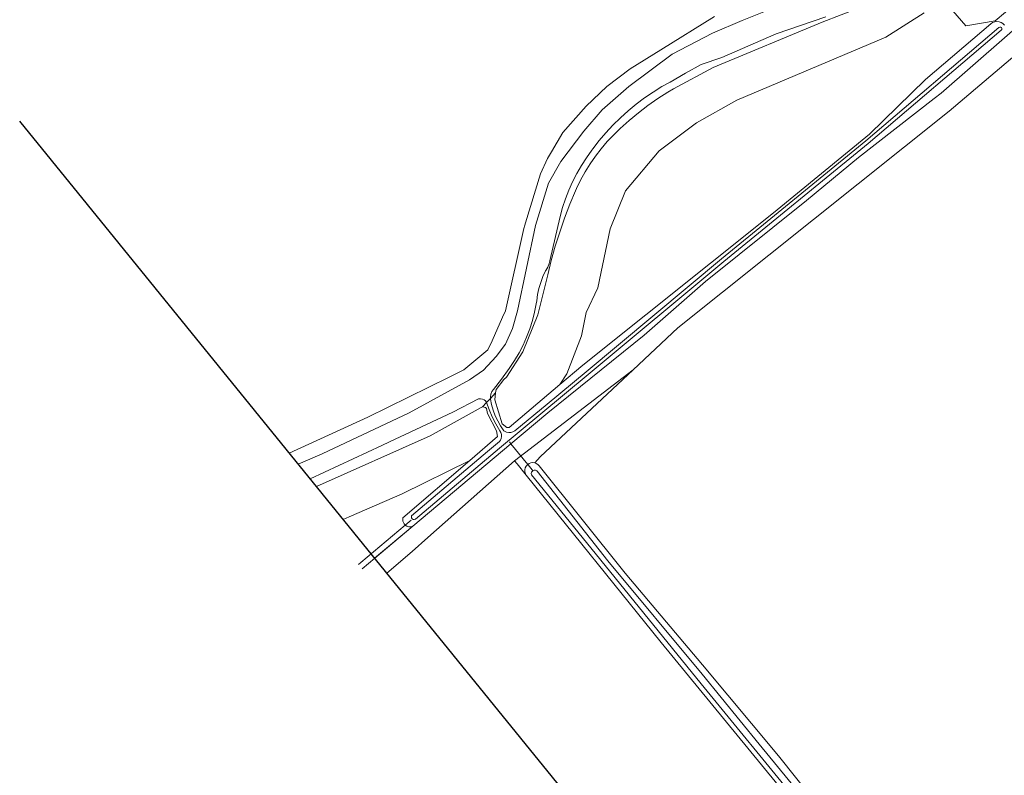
# Model space of a CAD drawing. Header units: metres. Extents: x 178952 to 185583, y 415201 to 419317.
# Tile 116 of 165: x 183946 to 184108, y 415820 to 415945. Entities that reach past the tile are written whole.
import ezdxf

# ---------------------------------------------------------------- set-up
doc = ezdxf.new("R2010")
doc.units = ezdxf.units.M
for name, color, linetype, lineweight in [('B-XX-GR-BEPLANTING_CULTUUR_BOSPLANTSOEN-GV', 253, 'Continuous', 18), ('B-XX-KW-KUNSTWERK_DUIKER-G', 252, 'Continuous', 18), ('B-XX-OG-TERREIN_CULTUURSCHEIDING-GV', 253, 'Continuous', 18), ('B-XX-OG-WATER-GV', 253, 'Continuous', 18), ('B-XX-OG-WATER_SLOOT-GV', 253, 'Continuous', 18), ('B-XX-OG-WEG-GV', 253, 'Continuous', 18)]:
    doc.layers.add(name, color=color, linetype=linetype, lineweight=lineweight)

msp = doc.modelspace()

# ---------------------------------------------------------------- linework, layer by layer
msp.add_lwpolyline([(184316.358, 415558.868), (184182.833, 415636.406), (183945.555, 415928.525)])
at = {"layer": 'B-XX-GR-BEPLANTING_CULTUUR_BOSPLANTSOEN-GV'}
msp.add_lwpolyline([(184100.728, 415948.344), (184102.652, 415949.445), (184103.462, 415949.34), (184104.322, 415949.693), (184105.94, 415951.753), (184107.066, 415951.696), (184108.489, 415950.994), (184109.379, 415950.253), (184110.132, 415949.085), (184109.709, 415947.945), (184108.473, 415946.529), (184106.798, 415945.088), (184101.948, 415944.253), (184099.766, 415946.78)], close=True, dxfattribs=at)
for points in [[(184087.598, 415948.587), (184078.184, 415944.882), (184060.184, 415937.404), (184053.605, 415933.867), (184052.69, 415933.32), (184051.024, 415932.253), (184049.402, 415931.118), (184047.828, 415929.919), (184046.303, 415928.657), (184044.83, 415927.335), (184043.412, 415925.954), (184042.652, 415925.14), (184041.647, 415923.961), (184040.704, 415922.732), (184039.826, 415921.456), (184039.015, 415920.137), (184038.273, 415918.777), (184037.602, 415917.381), (184037.448, 415917.038), (184036.494, 415914.79), (184035.613, 415912.511), (184034.807, 415910.205), (184034.078, 415907.874), (184033.425, 415905.52), (184032.849, 415903.146), (184031.185, 415896.535), (184028.725, 415890.409), (184026.032, 415886.231), (184025.591, 415885.838), (184024.285, 415884.201), (184024.217, 415883.628), (184024.082, 415882.491), (184025.295, 415878.526), (184026.056, 415877.912), (184026.484, 415877.904), (184034.846, 415885.012), (184035.985, 415886.764), (184038.388, 415893.027), (184039.203, 415896.927), (184041.124, 415900.957), (184043.173, 415910.722), (184045.703, 415917.034), (184051.249, 415923.639), (184057.404, 415928.238), (184064.078, 415932.007), (184088.729, 415942.396), (184095.071, 415946.436)], [(184095.071, 415946.436), (184088.729, 415942.396), (184064.078, 415932.007), (184057.404, 415928.238), (184051.249, 415923.639), (184045.703, 415917.034), (184043.173, 415910.722), (184041.124, 415900.957), (184039.203, 415896.927), (184038.388, 415893.027), (184035.985, 415886.764), (184034.846, 415885.012), (184038.614, 415888.215), (184070.135, 415913.399), (184086.004, 415926.392), (184095.258, 415935.396), (184106.064, 415944.635), (184106.373, 415944.828), (184106.714, 415944.947), (184107.072, 415944.989), (184107.431, 415944.95), (184107.773, 415944.834), (184108.08, 415944.645), (184108.339, 415944.393)], [(183999.017, 415862.706), (184000, 415863.129), (184008.787, 415866.914), (184019.931, 415872.454), (184024.511, 415876.398), (184024.357, 415877.344), (184022.866, 415880.2), (184022.686, 415881.052), (184022.526, 415881.187), (184022.304, 415881.276), (184022.066, 415881.289), (184021.838, 415881.223), (184013.404, 415876.497), (183994.588, 415868.159)], [(183999.017, 415862.706), (184000, 415863.129), (184008.787, 415866.914), (184019.931, 415872.454), (184024.511, 415876.398), (184024.357, 415877.344), (184022.866, 415880.2), (184022.686, 415881.052), (184022.526, 415881.187), (184022.304, 415881.276), (184022.066, 415881.289), (184021.838, 415881.223), (184013.404, 415876.497), (183994.588, 415868.159)], [(184008.893, 415862.949), (184019.931, 415872.454), (184008.787, 415866.914), (184000, 415863.129), (183999.017, 415862.706)], [(184008.893, 415862.949), (184019.931, 415872.454), (184008.787, 415866.914), (184000, 415863.129), (183999.017, 415862.706)], [(184002.143, 415854.563), (184010.513, 415861.586)], [(184004.218, 415856.304), (184010.513, 415861.586)], [(184009.284, 415861.774), (184009.109, 415861.957)], [(184009.284, 415861.774), (184009.109, 415861.957)]]:
    msp.add_lwpolyline(points, dxfattribs=at)
at = {"layer": 'B-XX-GR-BEPLANTING_CULTUUR_BOSPLANTSOEN-GV', "extrusion": (0, 0, -1)}
for centre, radius, start, end in [((-184010.054, 415862.682), 1.191, 322.49499, 12.93709), ((-184010.054, 415862.682), 1.191, 322.49499, 12.93709), ((-184010.052, 415862.685), 1.192, 247.2492, 310.14502), ((-184010.052, 415862.685), 1.192, 247.2492, 310.14502)]:
    msp.add_arc(centre, radius, start, end, dxfattribs=at)
at = {"layer": 'B-XX-KW-KUNSTWERK_DUIKER-G'}
for points in [[(184026.488, 415875.553), (184026.76, 415875.22), (184028.794, 415872.723), (184029.829, 415871.453), (184030.264, 415870.919), (184030.39, 415870.765)], [(184010.251, 415862.588), (184009.284, 415861.774), (184001.955, 415855.607), (184001.535, 415855.254)]]:
    msp.add_lwpolyline(points, dxfattribs=at)
at = {"layer": 'B-XX-OG-TERREIN_CULTUURSCHEIDING-GV'}
for points in [[(183990.101, 415873.684), (184003.117, 415879.589), (184016.528, 415886.21), (184018.975, 415887.418), (184022.944, 415890.725), (184023.622, 415892.235), (184025.367, 415896.121), (184025.854, 415897.207), (184028.905, 415910.811), (184029.029, 415911.363), (184029.138, 415911.715), (184031.642, 415919.825), (184032.793, 415922.345), (184033.446, 415923.446), (184035.337, 415926.634), (184039.2, 415931.026), (184042.616, 415934.236), (184046.453, 415937.184), (184051.511, 415940.335), (184060.416, 415945.83)], [(183990.101, 415873.684), (184003.117, 415879.589), (184016.528, 415886.21), (184018.975, 415887.418), (184022.944, 415890.725), (184023.622, 415892.235), (184025.367, 415896.121), (184025.854, 415897.207), (184028.905, 415910.811), (184029.029, 415911.363), (184029.138, 415911.715), (184031.642, 415919.825), (184032.793, 415922.345), (184033.446, 415923.446), (184035.337, 415926.634), (184039.2, 415931.026), (184042.616, 415934.236), (184046.453, 415937.184), (184051.511, 415940.335), (184060.416, 415945.83)], [(183990.101, 415873.684), (184003.117, 415879.589), (184016.528, 415886.21), (184018.975, 415887.418), (184022.944, 415890.725), (184023.622, 415892.235), (184025.367, 415896.121), (184025.854, 415897.207), (184028.905, 415910.811), (184029.029, 415911.363), (184029.138, 415911.715), (184031.642, 415919.825), (184032.793, 415922.345), (184033.446, 415923.446), (184035.337, 415926.634), (184039.2, 415931.026), (184042.616, 415934.236), (184046.453, 415937.184), (184051.511, 415940.335), (184060.416, 415945.83)], [(184006.232, 415853.823), (184010.434, 415857.435), (184013.04, 415859.736), (184027.368, 415872.384), (184046.97, 415887.432), (184054.355, 415894.345), (184099.202, 415930.196), (184114.378, 415943.09), (184111.456, 415945.038), (184108.327, 415942.302), (184097.84, 415933.154), (184096.714, 415932.275), (184084.195, 415922.494), (184075.621, 415915.402), (184058.937, 415902.034), (184048.762, 415893.177), (184032.834, 415880.317), (184026.76, 415875.22), (184010.513, 415861.586), (184004.218, 415856.304)], [(184006.232, 415853.823), (184010.434, 415857.435), (184013.04, 415859.736), (184027.368, 415872.384), (184046.97, 415887.432), (184054.355, 415894.345), (184099.202, 415930.196), (184114.378, 415943.09), (184111.456, 415945.038), (184108.327, 415942.302), (184097.84, 415933.154), (184096.714, 415932.275), (184084.195, 415922.494), (184075.621, 415915.402), (184058.937, 415902.034), (184048.762, 415893.177), (184032.834, 415880.317), (184026.76, 415875.22), (184010.513, 415861.586), (184004.218, 415856.304)], [(184234.619, 415859.693), (184228.143, 415864.297), (184224.968, 415866.554), (184183.819, 415895.809), (184140.002, 415925.907), (184134.219, 415929.879), (184121.568, 415938.569), (184118.256, 415940.845), (184115.012, 415942.667), (184114.378, 415943.09), (184099.202, 415930.196), (184054.355, 415894.345), (184046.97, 415887.432), (184031.601, 415873.046), (184030.693, 415872.058), (184030.939, 415871.97), (184031.215, 415871.797), (184031.44, 415871.562), (184045.606, 415853.807), (184058.417, 415838.681), (184070.702, 415823.966), (184071.183, 415823.394), (184084.804, 415806.276)], [(184234.619, 415859.693), (184228.143, 415864.297), (184224.968, 415866.554), (184183.819, 415895.809), (184140.002, 415925.907), (184134.219, 415929.879), (184121.568, 415938.569), (184118.256, 415940.845), (184115.012, 415942.667), (184114.378, 415943.09), (184099.202, 415930.196), (184054.355, 415894.345), (184046.97, 415887.432), (184031.601, 415873.046), (184030.693, 415872.058), (184030.939, 415871.97), (184031.215, 415871.797), (184031.44, 415871.562), (184045.606, 415853.807), (184058.417, 415838.681), (184070.702, 415823.966), (184071.183, 415823.394), (184084.804, 415806.276)], [(184131.481, 415744.988), (184051.577, 415842.354), (184029.264, 415870.032), (184027.765, 415871.891), (184027.368, 415872.384), (184013.04, 415859.736), (184010.434, 415857.435), (184006.232, 415853.823)], [(184131.481, 415744.988), (184051.577, 415842.354), (184029.264, 415870.032), (184027.765, 415871.891), (184027.368, 415872.384), (184013.04, 415859.736), (184010.434, 415857.435), (184006.232, 415853.823)]]:
    msp.add_lwpolyline(points, dxfattribs=at)
msp.add_lwpolyline([(184046.97, 415887.432), (184027.368, 415872.384), (184027.765, 415871.891), (184029.264, 415870.032), (184029.146, 415870.253), (184029.058, 415870.567), (184029.049, 415870.892), (184029.12, 415871.21), (184029.265, 415871.502), (184029.477, 415871.749), (184029.743, 415871.937), (184030.046, 415872.055), (184030.369, 415872.096), (184030.693, 415872.058), (184031.601, 415873.046)], close=True, dxfattribs=at)
at = {"layer": 'B-XX-OG-WATER-GV'}
for points in [[(184069.646, 415947.018), (184064.984, 415945.153), (184060.077, 415943.047), (184053.38, 415939.622), (184046.241, 415934.249), (184041.839, 415930.411), (184038.818, 415926.891), (184035.013, 415921.872), (184032.953, 415918.266), (184030.832, 415911.291), (184027.823, 415897.182), (184027.013, 415894.24), (184025.866, 415891.648), (184024.316, 415889.614), (184022.212, 415887.383), (184019.914, 415885.775), (184009.913, 415880.32), (183995.556, 415873.569), (183991.606, 415871.83)], [(184069.646, 415947.018), (184064.984, 415945.153), (184060.077, 415943.047), (184053.38, 415939.622), (184046.241, 415934.249), (184041.839, 415930.411), (184038.818, 415926.891), (184035.013, 415921.872), (184032.953, 415918.266), (184030.832, 415911.291), (184027.823, 415897.182), (184027.013, 415894.24), (184025.866, 415891.648), (184024.316, 415889.614), (184022.212, 415887.383), (184019.914, 415885.775), (184009.913, 415880.32), (183995.556, 415873.569), (183991.606, 415871.83)], [(183993.566, 415869.418), (184005.397, 415874.951), (184006.672, 415875.547), (184017.174, 415880.459), (184021.414, 415882.629), (184021.727, 415882.656), (184022.037, 415882.603), (184022.324, 415882.474), (184022.395, 415882.427), (184022.504, 415882.34), (184022.71, 415882.103), (184022.74, 415882.021), (184023.363, 415882.7), (184023.369, 415882.99), (184023.454, 415883.418), (184023.617, 415883.823), (184023.85, 415884.192), (184025.179, 415885.895), (184026.44, 415887.642), (184027.355, 415889), (184028.087, 415890.242), (184028.75, 415891.522), (184029.34, 415892.837), (184029.856, 415894.183), (184030.297, 415895.556), (184030.661, 415896.95), (184030.948, 415898.363), (184031.027, 415898.845), (184031.165, 415899.87), (184031.383, 415900.882), (184031.677, 415901.874), (184032.048, 415902.84), (184032.492, 415903.774), (184032.522, 415903.831), (184032.831, 415904.399), (184033.067, 415905.001), (184033.189, 415905.441), (184034.874, 415912.783), (184035.273, 415914.256), (184035.749, 415915.706), (184036.3, 415917.128), (184036.925, 415918.52), (184037.622, 415919.877), (184038.39, 415921.196), (184039.225, 415922.473), (184040.126, 415923.704), (184040.305, 415923.934), (184041.347, 415925.303), (184042.451, 415926.622), (184043.615, 415927.888), (184044.837, 415929.099), (184046.114, 415930.252), (184047.443, 415931.344), (184048.821, 415932.373), (184050.246, 415933.337), (184051.714, 415934.234), (184053.069, 415934.981), (184055.601, 415936.468), (184058.171, 415937.885), (184061.629, 415939.05), (184070.611, 415942.946), (184078.798, 415945.772)], [(183993.566, 415869.418), (184005.397, 415874.951), (184006.672, 415875.547), (184017.174, 415880.459), (184021.414, 415882.629), (184021.727, 415882.656), (184022.037, 415882.603), (184022.324, 415882.474), (184022.395, 415882.427), (184022.504, 415882.34), (184022.71, 415882.103), (184022.74, 415882.021), (184023.363, 415882.7), (184023.369, 415882.99), (184023.454, 415883.418), (184023.617, 415883.823), (184023.85, 415884.192), (184025.179, 415885.895), (184026.44, 415887.642), (184027.355, 415889), (184028.087, 415890.242), (184028.75, 415891.522), (184029.34, 415892.837), (184029.856, 415894.183), (184030.297, 415895.556), (184030.661, 415896.95), (184030.948, 415898.363), (184031.027, 415898.845), (184031.165, 415899.87), (184031.383, 415900.882), (184031.677, 415901.874), (184032.048, 415902.84), (184032.492, 415903.774), (184032.522, 415903.831), (184032.831, 415904.399), (184033.067, 415905.001), (184033.189, 415905.441), (184034.874, 415912.783), (184035.273, 415914.256), (184035.749, 415915.706), (184036.3, 415917.128), (184036.925, 415918.52), (184037.622, 415919.877), (184038.39, 415921.196), (184039.225, 415922.473), (184040.126, 415923.704), (184040.305, 415923.934), (184041.347, 415925.303), (184042.451, 415926.622), (184043.615, 415927.888), (184044.837, 415929.099), (184046.114, 415930.252), (184047.443, 415931.344), (184048.821, 415932.373), (184050.246, 415933.337), (184051.714, 415934.234), (184053.069, 415934.981), (184055.601, 415936.468), (184058.171, 415937.885), (184061.629, 415939.05), (184070.611, 415942.946), (184078.798, 415945.772)], [(184084.192, 415805.553), (184067.786, 415825.559), (184058.35, 415837.128), (184042.76, 415855.873), (184031.067, 415870.707), (184031.005, 415870.754), (184030.806, 415870.835), (184030.591, 415870.839), (184030.39, 415870.765), (184030.289, 415870.688), (184030.162, 415870.515), (184030.108, 415870.307), (184030.132, 415870.093), (184039.245, 415858.898), (184058.222, 415835.518), (184074.349, 415815.812)]]:
    msp.add_lwpolyline(points, dxfattribs=at)
msp.add_lwpolyline([(184023.363, 415882.7), (184022.74, 415882.021), (184023.165, 415880.848), (184023.675, 415879.654), (184024.258, 415878.493), (184024.911, 415877.371), (184025.087, 415877.077), (184025.186, 415876.76), (184025.205, 415876.428), (184025.146, 415876.101), (184025.01, 415875.798), (184024.86, 415875.594), (184022.89, 415873.925), (184010.337, 415863.291), (184010.297, 415863.11), (184010.32, 415862.971), (184010.416, 415862.812), (184010.568, 415862.708), (184010.751, 415862.677), (184010.962, 415862.743), (184024.84, 415874.503), (184031.708, 415880.186), (184039.529, 415886.655), (184061.938, 415905.331), (184085.799, 415924.848), (184107.79, 415943.572), (184107.88, 415943.697), (184107.892, 415943.846), (184107.827, 415943.98), (184107.703, 415944.062), (184107.554, 415944.07), (184107.42, 415944), (184085.437, 415925.282), (184061.578, 415905.766), (184039.168, 415887.09), (184032.74, 415881.773), (184027.406, 415877.36), (184027.086, 415877.192), (184026.74, 415877.1), (184026.381, 415877.087), (184026.028, 415877.154), (184025.699, 415877.296), (184025.596, 415877.361), (184025.044, 415878.151), (184024.559, 415878.984), (184024.145, 415879.855), (184023.804, 415880.757), (184023.539, 415881.684), (184023.361, 415882.576)], close=True, dxfattribs=at)
at = {"layer": 'B-XX-OG-WATER_SLOOT-GV'}
for points in [[(184078.798, 415945.772), (184070.611, 415942.946), (184061.629, 415939.05), (184058.171, 415937.885), (184055.601, 415936.468), (184053.069, 415934.981), (184051.714, 415934.234), (184050.246, 415933.337), (184048.821, 415932.373), (184047.443, 415931.344), (184046.114, 415930.252), (184044.837, 415929.099), (184043.615, 415927.888), (184042.451, 415926.622), (184041.347, 415925.303), (184040.305, 415923.934), (184040.126, 415923.704), (184039.225, 415922.473), (184038.39, 415921.196), (184037.622, 415919.877), (184036.925, 415918.52), (184036.3, 415917.128), (184035.749, 415915.706), (184035.273, 415914.256), (184034.874, 415912.783), (184033.189, 415905.441), (184033.067, 415905.001), (184032.831, 415904.399), (184032.522, 415903.831), (184032.492, 415903.774), (184032.048, 415902.84), (184031.677, 415901.874), (184031.383, 415900.882), (184031.165, 415899.87), (184031.027, 415898.845), (184030.948, 415898.363), (184030.661, 415896.95), (184030.297, 415895.556), (184029.856, 415894.183), (184029.34, 415892.837), (184028.75, 415891.522), (184028.087, 415890.242), (184027.355, 415889), (184026.44, 415887.642), (184025.179, 415885.895), (184023.85, 415884.192), (184023.617, 415883.823), (184023.454, 415883.418), (184023.369, 415882.99), (184023.363, 415882.7), (184024.217, 415883.628), (184024.285, 415884.201), (184025.591, 415885.838), (184026.032, 415886.231), (184028.725, 415890.409), (184031.185, 415896.535), (184032.849, 415903.146), (184033.425, 415905.52), (184034.078, 415907.874), (184034.807, 415910.205), (184035.613, 415912.511), (184036.494, 415914.79), (184037.448, 415917.038), (184037.602, 415917.381), (184038.273, 415918.777), (184039.015, 415920.137), (184039.826, 415921.456), (184040.704, 415922.732), (184041.647, 415923.961), (184042.652, 415925.14), (184043.412, 415925.954), (184044.83, 415927.335), (184046.303, 415928.657), (184047.828, 415929.919), (184049.402, 415931.118), (184051.024, 415932.253), (184052.69, 415933.32), (184053.605, 415933.867), (184060.184, 415937.404), (184078.184, 415944.882), (184087.598, 415948.587)], [(183991.606, 415871.83), (183995.556, 415873.569), (184009.913, 415880.32), (184019.914, 415885.775), (184022.212, 415887.383), (184024.316, 415889.614), (184025.866, 415891.648), (184027.013, 415894.24), (184027.823, 415897.182), (184030.832, 415911.291), (184032.953, 415918.266), (184035.013, 415921.872), (184038.818, 415926.891), (184041.839, 415930.411), (184046.241, 415934.249), (184053.38, 415939.622), (184060.077, 415943.047), (184064.984, 415945.153), (184069.646, 415947.018)], [(183991.606, 415871.83), (183995.556, 415873.569), (184009.913, 415880.32), (184019.914, 415885.775), (184022.212, 415887.383), (184024.316, 415889.614), (184025.866, 415891.648), (184027.013, 415894.24), (184027.823, 415897.182), (184030.832, 415911.291), (184032.953, 415918.266), (184035.013, 415921.872), (184038.818, 415926.891), (184041.839, 415930.411), (184046.241, 415934.249), (184053.38, 415939.622), (184060.077, 415943.047), (184064.984, 415945.153), (184069.646, 415947.018)], [(184060.416, 415945.83), (184051.511, 415940.335), (184046.453, 415937.184), (184042.616, 415934.236), (184039.2, 415931.026), (184035.337, 415926.634), (184033.446, 415923.446), (184032.793, 415922.345), (184031.642, 415919.825), (184029.138, 415911.715), (184029.029, 415911.363), (184028.905, 415910.811), (184025.854, 415897.207), (184025.367, 415896.121), (184023.622, 415892.235), (184022.944, 415890.725), (184018.975, 415887.418), (184016.528, 415886.21), (184003.117, 415879.589), (183990.101, 415873.684)], [(184060.416, 415945.83), (184051.511, 415940.335), (184046.453, 415937.184), (184042.616, 415934.236), (184039.2, 415931.026), (184035.337, 415926.634), (184033.446, 415923.446), (184032.793, 415922.345), (184031.642, 415919.825), (184029.138, 415911.715), (184029.029, 415911.363), (184028.905, 415910.811), (184025.854, 415897.207), (184025.367, 415896.121), (184023.622, 415892.235), (184022.944, 415890.725), (184018.975, 415887.418), (184016.528, 415886.21), (184003.117, 415879.589), (183990.101, 415873.684)], [(184108.339, 415944.393), (184108.08, 415944.645), (184107.773, 415944.834), (184107.431, 415944.95), (184107.072, 415944.989), (184106.714, 415944.947), (184106.373, 415944.828), (184106.064, 415944.635), (184095.258, 415935.396), (184086.004, 415926.392), (184070.135, 415913.399), (184038.614, 415888.215), (184034.846, 415885.012), (184026.484, 415877.904), (184026.056, 415877.912), (184025.295, 415878.526), (184024.082, 415882.491), (184024.217, 415883.628), (184023.363, 415882.7), (184023.361, 415882.576), (184023.539, 415881.684), (184023.804, 415880.757), (184024.145, 415879.855), (184024.559, 415878.984), (184025.044, 415878.151), (184025.596, 415877.361), (184025.699, 415877.296), (184026.028, 415877.154), (184026.381, 415877.087), (184026.74, 415877.1), (184027.086, 415877.192), (184027.406, 415877.36), (184032.74, 415881.773), (184039.168, 415887.09), (184061.578, 415905.766), (184085.437, 415925.282), (184107.42, 415944), (184107.554, 415944.07), (184107.703, 415944.062), (184107.827, 415943.98), (184107.892, 415943.846), (184107.88, 415943.697), (184107.79, 415943.572), (184085.799, 415924.848), (184061.938, 415905.331), (184039.529, 415886.655), (184031.708, 415880.186), (184024.84, 415874.503), (184010.962, 415862.743), (184010.751, 415862.677), (184010.568, 415862.708), (184010.416, 415862.812), (184010.32, 415862.971), (184010.297, 415863.11), (184010.337, 415863.291), (184022.89, 415873.925), (184024.86, 415875.594), (184025.01, 415875.798), (184025.146, 415876.101), (184025.205, 415876.428), (184025.186, 415876.76), (184025.087, 415877.077), (184024.911, 415877.371), (184024.258, 415878.493), (184023.675, 415879.654), (184023.165, 415880.848), (184022.74, 415882.021)], [(184010.513, 415861.586), (184026.76, 415875.22), (184032.834, 415880.317), (184048.762, 415893.177), (184058.937, 415902.034), (184075.621, 415915.402), (184084.195, 415922.494), (184096.714, 415932.275), (184097.84, 415933.154), (184108.327, 415942.302)], [(183994.588, 415868.159), (184013.404, 415876.497), (184021.838, 415881.223), (184022.066, 415881.289), (184022.74, 415882.021), (184022.71, 415882.103), (184022.504, 415882.34), (184022.395, 415882.427), (184022.324, 415882.474), (184022.037, 415882.603), (184021.727, 415882.656), (184021.414, 415882.629), (184017.174, 415880.459), (184006.672, 415875.547), (184005.397, 415874.951), (183993.566, 415869.418)], [(183994.588, 415868.159), (184013.404, 415876.497), (184021.838, 415881.223), (184022.066, 415881.289), (184022.74, 415882.021), (184022.71, 415882.103), (184022.504, 415882.34), (184022.395, 415882.427), (184022.324, 415882.474), (184022.037, 415882.603), (184021.727, 415882.656), (184021.414, 415882.629), (184017.174, 415880.459), (184006.672, 415875.547), (184005.397, 415874.951), (183993.566, 415869.418)], [(184022.74, 415882.021), (184022.066, 415881.289), (184022.304, 415881.276), (184022.526, 415881.187), (184022.686, 415881.052), (184022.866, 415880.2), (184024.357, 415877.344), (184024.511, 415876.398), (184019.931, 415872.454), (184008.893, 415862.949)], [(184084.804, 415806.276), (184071.183, 415823.394), (184070.702, 415823.966), (184058.417, 415838.681), (184045.606, 415853.807), (184031.44, 415871.562), (184031.215, 415871.797), (184030.939, 415871.97), (184030.693, 415872.058), (184030.369, 415872.096), (184030.046, 415872.055), (184029.743, 415871.937), (184029.477, 415871.749), (184029.265, 415871.502), (184029.12, 415871.21), (184029.049, 415870.892), (184029.058, 415870.567), (184029.146, 415870.253), (184029.264, 415870.032), (184051.577, 415842.354), (184131.481, 415744.988)], [(184074.349, 415815.812), (184058.222, 415835.518), (184039.245, 415858.898), (184030.132, 415870.093), (184030.108, 415870.307), (184030.162, 415870.515), (184030.289, 415870.688), (184030.39, 415870.765), (184030.591, 415870.839), (184030.806, 415870.835), (184031.005, 415870.754), (184031.067, 415870.707), (184042.76, 415855.873), (184058.35, 415837.128), (184067.786, 415825.559), (184084.192, 415805.553)], [(184009.109, 415861.957), (184009.284, 415861.774)]]:
    msp.add_lwpolyline(points, dxfattribs=at)
for centre, radius, start, end in [((184010.054, 415862.682), 1.191, 167.06291, 217.50501), ((184010.052, 415862.685), 1.192, 229.85498, 292.7508)]:
    msp.add_arc(centre, radius, start, end, dxfattribs=at)
at = {"layer": 'B-XX-OG-WEG-GV'}
msp.add_lwpolyline([(184100.728, 415948.344), (184099.766, 415946.78), (184101.948, 415944.253), (184106.798, 415945.088), (184108.473, 415946.529), (184109.709, 415947.945), (184110.132, 415949.085), (184109.379, 415950.253), (184108.489, 415950.994), (184107.066, 415951.696), (184105.94, 415951.753), (184104.322, 415949.693), (184103.462, 415949.34), (184102.652, 415949.445)], close=True, dxfattribs=at)

doc.saveas('drawing.dxf')
